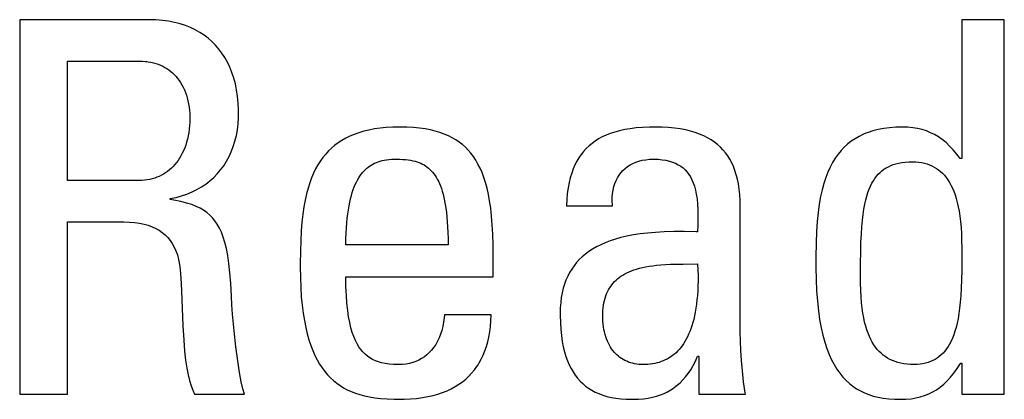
# Model space of a CAD drawing. Header units: millimetres. Extents: x -531 to 1423, y -716 to 1118.
# Tile 43 of 112: x 283.65 to 288, y 463.61 to 465.29. Entities that reach past the tile are written whole.
import ezdxf

# ---------------------------------------------------------------- set-up
doc = ezdxf.new("R2010")
doc.units = ezdxf.units.MM
doc.header["$LTSCALE"] = 23.1
doc.layers.get('0').update_dxf_attribs({"linetype": 'CONTINUOUS'})

msp = doc.modelspace()

# ---------------------------------------------------------------- linework, layer by layer
at = {"color": 7}
for p, q in [((283.6526, 465.2916), (283.6526, 463.636)), ((284.2236, 465.2916), (283.6526, 465.2916)), ((284.2542, 465.2908), (284.2236, 465.2916)), ((284.2832, 465.2885), (284.2542, 465.2908)), ((284.3107, 465.2848), (284.2832, 465.2885)), ((284.3369, 465.2798), (284.3107, 465.2848)), ((284.3495, 465.2767), (284.3369, 465.2798)), ((284.3618, 465.2734), (284.3495, 465.2767)), ((287.8158, 465.2916), (287.8158, 464.6771)), ((288.0038, 465.2916), (287.8158, 465.2916)), ((288.0038, 463.636), (288.0038, 465.2916)), ((284.3853, 465.2657), (284.3618, 465.2734)), ((284.4076, 465.2569), (284.3853, 465.2657)), ((284.4287, 465.2468), (284.4076, 465.2569)), ((284.4487, 465.2356), (284.4287, 465.2468)), ((284.4675, 465.2232), (284.4487, 465.2356)), ((284.4853, 465.2096), (284.4675, 465.2232)), ((284.5021, 465.1949), (284.4853, 465.2096)), ((284.5178, 465.179), (284.5021, 465.1949)), ((284.5325, 465.1619), (284.5178, 465.179)), ((284.5462, 465.1436), (284.5325, 465.1619)), ((284.5589, 465.1241), (284.5462, 465.1436)), ((283.8636, 464.5808), (283.8636, 465.1082)), ((283.8636, 465.1082), (284.1823, 465.1082)), ((284.1823, 465.1082), (284.1955, 465.1079)), ((284.1955, 465.1079), (284.2082, 465.107)), ((284.2082, 465.107), (284.2144, 465.1063)), ((284.2144, 465.1063), (284.2205, 465.1055)), ((284.2205, 465.1055), (284.2323, 465.1036)), ((284.2323, 465.1036), (284.2436, 465.101)), ((284.2436, 465.101), (284.2546, 465.098)), ((284.5705, 465.1034), (284.5589, 465.1241)), ((284.581, 465.0814), (284.5705, 465.1034)), ((284.2546, 465.098), (284.2651, 465.0944)), ((284.2651, 465.0944), (284.2753, 465.0904)), ((284.2753, 465.0904), (284.2851, 465.0859)), ((284.2851, 465.0859), (284.2945, 465.0808)), ((284.2945, 465.0808), (284.3035, 465.0753)), ((284.3035, 465.0753), (284.3122, 465.0693)), ((284.3122, 465.0693), (284.3206, 465.0628)), ((284.3206, 465.0628), (284.3286, 465.0559)), ((284.5904, 465.0581), (284.581, 465.0814)), ((284.5986, 465.0335), (284.5904, 465.0581)), ((284.3286, 465.0559), (284.3363, 465.0484)), ((284.3363, 465.0484), (284.3437, 465.0404)), ((284.3437, 465.0404), (284.3507, 465.0319)), ((284.3507, 465.0319), (284.3573, 465.0229)), ((284.3573, 465.0229), (284.3636, 465.0134)), ((284.3636, 465.0134), (284.3695, 465.0033)), ((284.6056, 465.0077), (284.5986, 465.0335)), ((284.3695, 465.0033), (284.375, 464.9928)), ((284.375, 464.9928), (284.3802, 464.9817)), ((284.3802, 464.9817), (284.3849, 464.9701)), ((284.3849, 464.9701), (284.3891, 464.958)), ((284.6114, 464.9807), (284.6056, 465.0077)), ((284.6157, 464.9526), (284.6114, 464.9807)), ((284.3891, 464.958), (284.3929, 464.9454)), ((284.3929, 464.9454), (284.3962, 464.9324)), ((284.3962, 464.9324), (284.399, 464.9189)), ((284.6187, 464.9234), (284.6157, 464.9526)), ((284.399, 464.9189), (284.4013, 464.9051)), ((284.4013, 464.9051), (284.403, 464.8909)), ((284.403, 464.8909), (284.4041, 464.8766)), ((284.6201, 464.8933), (284.6187, 464.9234)), ((284.6203, 464.8789), (284.6201, 464.8933)), ((284.4041, 464.8766), (284.4047, 464.862)), ((284.4047, 464.8545), (284.4044, 464.8386)), ((284.4047, 464.862), (284.4047, 464.8559)), ((284.4047, 464.8559), (284.4047, 464.8545)), ((284.6181, 464.8315), (284.6199, 464.8593)), ((284.6199, 464.8593), (284.6203, 464.8789)), ((284.4019, 464.8077), (284.3998, 464.7927)), ((284.4034, 464.823), (284.4019, 464.8077)), ((284.4044, 464.8386), (284.4034, 464.823)), ((284.6101, 464.779), (284.6148, 464.8048)), ((284.6148, 464.8048), (284.6181, 464.8315)), ((285.1729, 464.7982), (285.1514, 464.7918)), ((285.1957, 464.8037), (285.1729, 464.7982)), ((285.2199, 464.8083), (285.1957, 464.8037)), ((285.2455, 464.812), (285.2199, 464.8083)), ((285.2728, 464.8147), (285.2455, 464.812)), ((285.3017, 464.8164), (285.2728, 464.8147)), ((285.3325, 464.817), (285.3017, 464.8164)), ((285.3635, 464.8164), (285.3325, 464.817)), ((285.3924, 464.8148), (285.3635, 464.8164)), ((285.4192, 464.8121), (285.3924, 464.8148)), ((285.4443, 464.8086), (285.4192, 464.8121)), ((285.4676, 464.8041), (285.4443, 464.8086)), ((285.4894, 464.7988), (285.4676, 464.8041)), ((285.5099, 464.7926), (285.4894, 464.7988)), ((286.3037, 464.8006), (286.2825, 464.7948)), ((286.3264, 464.8056), (286.3037, 464.8006)), ((286.3509, 464.8097), (286.3264, 464.8056)), ((286.3772, 464.813), (286.3509, 464.8097)), ((286.4056, 464.8153), (286.3772, 464.813)), ((286.4362, 464.8167), (286.4056, 464.8153)), ((286.4606, 464.817), (286.4362, 464.8167)), ((286.4913, 464.8164), (286.4606, 464.817)), ((286.5201, 464.8147), (286.4913, 464.8164)), ((286.547, 464.8121), (286.5201, 464.8147)), ((286.5721, 464.8084), (286.547, 464.8121)), ((286.5957, 464.8039), (286.5721, 464.8084)), ((286.6177, 464.7985), (286.5957, 464.8039)), ((286.6383, 464.7923), (286.6177, 464.7985)), ((287.4234, 464.8001), (287.4017, 464.793)), ((287.4464, 464.806), (287.4234, 464.8001)), ((287.4709, 464.8107), (287.4464, 464.806)), ((287.497, 464.8141), (287.4709, 464.8107)), ((287.5248, 464.8162), (287.497, 464.8141)), ((287.5544, 464.817), (287.5248, 464.8162)), ((287.5774, 464.8162), (287.5544, 464.817)), ((287.5992, 464.8141), (287.5774, 464.8162)), ((287.6201, 464.8106), (287.5992, 464.8141)), ((287.6401, 464.8057), (287.6201, 464.8106)), ((287.6593, 464.7996), (287.6401, 464.8057)), ((287.6778, 464.792), (287.6593, 464.7996)), ((284.3941, 464.764), (284.3904, 464.7503)), ((284.3972, 464.7781), (284.3941, 464.764)), ((284.3998, 464.7927), (284.3972, 464.7781)), ((284.5965, 464.7304), (284.6039, 464.7542)), ((284.6039, 464.7542), (284.6101, 464.779)), ((285.0768, 464.758), (285.0607, 464.7475)), ((285.0939, 464.7677), (285.0768, 464.758)), ((285.112, 464.7765), (285.0939, 464.7677)), ((285.1311, 464.7846), (285.112, 464.7765)), ((285.1514, 464.7918), (285.1311, 464.7846)), ((285.529, 464.7857), (285.5099, 464.7926)), ((285.5469, 464.7779), (285.529, 464.7857)), ((285.5638, 464.7694), (285.5469, 464.7779)), ((285.5797, 464.7601), (285.5638, 464.7694)), ((285.5947, 464.75), (285.5797, 464.7601)), ((286.1959, 464.7547), (286.1818, 464.7445)), ((286.211, 464.7642), (286.1959, 464.7547)), ((286.2271, 464.773), (286.211, 464.7642)), ((286.2443, 464.781), (286.2271, 464.773)), ((286.2627, 464.7883), (286.2443, 464.781)), ((286.2825, 464.7948), (286.2627, 464.7883)), ((286.6575, 464.7853), (286.6383, 464.7923)), ((286.6755, 464.7775), (286.6575, 464.7853)), ((286.6923, 464.769), (286.6755, 464.7775)), ((286.708, 464.7597), (286.6923, 464.769)), ((286.7226, 464.7498), (286.708, 464.7597)), ((287.3272, 464.7538), (287.3113, 464.7412)), ((287.3442, 464.7652), (287.3272, 464.7538)), ((287.3622, 464.7756), (287.3442, 464.7652)), ((287.3813, 464.7849), (287.3622, 464.7756)), ((287.3914, 464.7891), (287.3813, 464.7849)), ((287.4017, 464.793), (287.3914, 464.7891)), ((287.6957, 464.7832), (287.6778, 464.792)), ((287.713, 464.7729), (287.6957, 464.7832)), ((287.7298, 464.7612), (287.713, 464.7729)), ((287.7462, 464.7479), (287.7298, 464.7612)), ((284.3767, 464.7123), (284.3713, 464.7007)), ((284.3817, 464.7245), (284.3767, 464.7123)), ((284.3863, 464.7371), (284.3817, 464.7245)), ((284.3904, 464.7503), (284.3863, 464.7371)), ((284.5877, 464.7077), (284.5965, 464.7304)), ((285.0176, 464.7112), (285.0048, 464.6974)), ((285.0311, 464.7242), (285.0176, 464.7112)), ((285.0455, 464.7363), (285.0311, 464.7242)), ((285.0607, 464.7475), (285.0455, 464.7363)), ((285.6018, 464.7446), (285.5947, 464.75)), ((285.6088, 464.739), (285.6018, 464.7446)), ((285.6221, 464.7272), (285.6088, 464.739)), ((285.6346, 464.7145), (285.6221, 464.7272)), ((285.6464, 464.7008), (285.6346, 464.7145)), ((286.1448, 464.709), (286.1393, 464.7024)), ((286.1563, 464.7217), (286.1448, 464.709)), ((286.1686, 464.7335), (286.1563, 464.7217)), ((286.1818, 464.7445), (286.1686, 464.7335)), ((286.7362, 464.7391), (286.7226, 464.7498)), ((286.7489, 464.7277), (286.7362, 464.7391)), ((286.7606, 464.7156), (286.7489, 464.7277)), ((286.7715, 464.7027), (286.7606, 464.7156)), ((287.2822, 464.7126), (287.2689, 464.6965)), ((287.2963, 464.7275), (287.2822, 464.7126)), ((287.3113, 464.7412), (287.2963, 464.7275)), ((287.7623, 464.733), (287.7462, 464.7479)), ((287.7781, 464.7163), (287.7623, 464.733)), ((287.7937, 464.6976), (287.7781, 464.7163)), ((284.3526, 464.6691), (284.3457, 464.6597)), ((284.3592, 464.6791), (284.3526, 464.6691)), ((284.3654, 464.6896), (284.3592, 464.6791)), ((284.3713, 464.7007), (284.3654, 464.6896)), ((284.5541, 464.6459), (284.5665, 464.6655)), ((284.5665, 464.6655), (284.5777, 464.6861)), ((284.5777, 464.6861), (284.5877, 464.7077)), ((284.9813, 464.6668), (284.9706, 464.65)), ((284.9927, 464.6826), (284.9813, 464.6668)), ((285.0048, 464.6974), (284.9927, 464.6826)), ((285.237, 464.6635), (285.2456, 464.6662)), ((285.2456, 464.6662), (285.2545, 464.6685)), ((285.2545, 464.6685), (285.2639, 464.6705)), ((285.2639, 464.6705), (285.2738, 464.6722)), ((285.2738, 464.6722), (285.2843, 464.6734)), ((285.2843, 464.6734), (285.2954, 464.6743)), ((285.2954, 464.6743), (285.3073, 464.6747)), ((285.3073, 464.6747), (285.3142, 464.6748)), ((285.3142, 464.6748), (285.3158, 464.6748)), ((285.3158, 464.6748), (285.3314, 464.6745)), ((285.3314, 464.6745), (285.3453, 464.6739)), ((285.3453, 464.6739), (285.358, 464.6729)), ((285.358, 464.6729), (285.3696, 464.6716)), ((285.3696, 464.6716), (285.3803, 464.6699)), ((285.3803, 464.6699), (285.3904, 464.6679)), ((285.3904, 464.6679), (285.3998, 464.6656)), ((285.3998, 464.6656), (285.4086, 464.663)), ((285.6575, 464.6861), (285.6464, 464.7008)), ((285.668, 464.6703), (285.6575, 464.6861)), ((285.6778, 464.6533), (285.668, 464.6703)), ((286.115, 464.6656), (286.1066, 464.6491)), ((286.1241, 464.681), (286.115, 464.6656)), ((286.1341, 464.6955), (286.1241, 464.681)), ((286.1393, 464.7024), (286.1341, 464.6955)), ((286.3751, 464.6614), (286.389, 464.6661)), ((286.389, 464.6661), (286.4038, 464.6698)), ((286.4038, 464.6698), (286.4195, 464.6725)), ((286.4195, 464.6725), (286.4362, 464.6742)), ((286.4362, 464.6742), (286.4538, 464.6748)), ((286.4538, 464.6748), (286.4735, 464.6742)), ((286.4735, 464.6742), (286.4916, 464.6726)), ((286.4916, 464.6726), (286.5083, 464.6699)), ((286.5083, 464.6699), (286.5236, 464.6664)), ((286.5236, 464.6664), (286.5378, 464.662)), ((286.7815, 464.689), (286.7715, 464.7027)), ((286.7907, 464.6744), (286.7815, 464.689)), ((286.7991, 464.6589), (286.7907, 464.6744)), ((287.2565, 464.679), (287.2448, 464.6601)), ((287.2689, 464.6965), (287.2565, 464.679)), ((287.8089, 464.6771), (287.7937, 464.6976)), ((287.8158, 464.6771), (287.8089, 464.6771)), ((284.3149, 464.6274), (284.3064, 464.6206)), ((284.323, 464.6347), (284.3149, 464.6274)), ((284.3309, 464.6425), (284.323, 464.6347)), ((284.3385, 464.6508), (284.3309, 464.6425)), ((284.3457, 464.6597), (284.3385, 464.6508)), ((284.5258, 464.6102), (284.5405, 464.6275)), ((284.5405, 464.6275), (284.5541, 464.6459)), ((284.9605, 464.632), (284.9511, 464.6128)), ((284.9706, 464.65), (284.9605, 464.632)), ((285.1674, 464.6152), (285.1734, 464.6219)), ((285.1734, 464.6219), (285.1795, 464.6282)), ((285.1795, 464.6282), (285.1858, 464.6341)), ((285.1858, 464.6341), (285.1924, 464.6395)), ((285.1924, 464.6395), (285.1992, 464.6444)), ((285.1992, 464.6444), (285.2062, 464.649)), ((285.2062, 464.649), (285.2135, 464.6532)), ((285.2135, 464.6532), (285.221, 464.657)), ((285.221, 464.657), (285.2289, 464.6604)), ((285.2289, 464.6604), (285.237, 464.6635)), ((285.4086, 464.663), (285.417, 464.66)), ((285.417, 464.66), (285.4249, 464.6567)), ((285.4249, 464.6567), (285.4325, 464.6531)), ((285.4325, 464.6531), (285.4397, 464.6491)), ((285.4397, 464.6491), (285.4466, 464.6448)), ((285.4466, 464.6448), (285.4533, 464.6401)), ((285.4533, 464.6401), (285.4596, 464.635)), ((285.4596, 464.635), (285.4658, 464.6295)), ((285.4658, 464.6295), (285.4717, 464.6236)), ((285.4717, 464.6236), (285.4774, 464.6172)), ((285.6871, 464.6351), (285.6778, 464.6533)), ((285.6957, 464.6154), (285.6871, 464.6351)), ((286.0989, 464.6315), (286.092, 464.6127)), ((286.1066, 464.6491), (286.0989, 464.6315)), ((286.3097, 464.6149), (286.3185, 464.6247)), ((286.3185, 464.6247), (286.3281, 464.6337)), ((286.3281, 464.6337), (286.3386, 464.6419)), ((286.3386, 464.6419), (286.3499, 464.6493)), ((286.3499, 464.6493), (286.3621, 464.6558)), ((286.3621, 464.6558), (286.3751, 464.6614)), ((286.5378, 464.662), (286.5508, 464.6567)), ((286.5508, 464.6567), (286.5628, 464.6505)), ((286.5628, 464.6505), (286.5739, 464.6436)), ((286.5739, 464.6436), (286.584, 464.6359)), ((286.584, 464.6359), (286.5934, 464.6273)), ((286.5934, 464.6273), (286.602, 464.6179)), ((286.8067, 464.6425), (286.7991, 464.6589)), ((286.8135, 464.625), (286.8067, 464.6425)), ((286.8195, 464.6063), (286.8135, 464.625)), ((287.234, 464.6396), (287.2239, 464.6175)), ((287.2448, 464.6601), (287.234, 464.6396)), ((287.4547, 464.616), (287.4631, 464.6233)), ((287.4631, 464.6233), (287.472, 464.63)), ((287.472, 464.63), (287.4766, 464.6331)), ((287.4766, 464.6331), (287.4814, 464.6361)), ((287.4814, 464.6361), (287.4914, 464.6416)), ((287.4914, 464.6416), (287.5019, 464.6465)), ((287.5019, 464.6465), (287.5131, 464.6507)), ((287.5131, 464.6507), (287.525, 464.6544)), ((287.525, 464.6544), (287.5377, 464.6575)), ((287.5377, 464.6575), (287.5513, 464.66)), ((287.5513, 464.66), (287.5657, 464.6618)), ((287.5657, 464.6618), (287.5813, 464.6629)), ((287.5813, 464.6629), (287.5979, 464.6633)), ((287.5979, 464.6633), (287.6121, 464.6629)), ((287.6121, 464.6629), (287.6255, 464.6617)), ((287.6255, 464.6617), (287.6384, 464.6598)), ((287.6384, 464.6598), (287.6446, 464.6586)), ((287.6446, 464.6586), (287.6506, 464.6572)), ((287.6506, 464.6572), (287.6623, 464.654)), ((287.6623, 464.654), (287.6734, 464.65)), ((287.6734, 464.65), (287.6841, 464.6454)), ((287.6841, 464.6454), (287.6942, 464.6401)), ((287.6942, 464.6401), (287.7039, 464.6342)), ((287.7039, 464.6342), (287.7132, 464.6276)), ((287.7132, 464.6276), (287.7222, 464.6203)), ((284.18, 464.5808), (283.8636, 464.5808)), ((284.1924, 464.5811), (284.18, 464.5808)), ((284.2045, 464.582), (284.1924, 464.5811)), ((284.2161, 464.5834), (284.2045, 464.582)), ((284.2275, 464.5854), (284.2161, 464.5834)), ((284.2384, 464.588), (284.2275, 464.5854)), ((284.2491, 464.5911), (284.2384, 464.588)), ((284.2594, 464.5947), (284.2491, 464.5911)), ((284.2694, 464.5989), (284.2594, 464.5947)), ((284.2791, 464.6035), (284.2694, 464.5989)), ((284.2885, 464.6087), (284.2791, 464.6035)), ((284.2976, 464.6144), (284.2885, 464.6087)), ((284.3064, 464.6206), (284.2976, 464.6144)), ((284.475, 464.5648), (284.493, 464.5788)), ((284.493, 464.5788), (284.51, 464.5939)), ((284.51, 464.5939), (284.5258, 464.6102)), ((284.9424, 464.5922), (284.9343, 464.5702)), ((284.9511, 464.6128), (284.9424, 464.5922)), ((285.1405, 464.5731), (285.1455, 464.5827)), ((285.1455, 464.5827), (285.1507, 464.5917)), ((285.1507, 464.5917), (285.1561, 464.6001)), ((285.1561, 464.6001), (285.1616, 464.6079)), ((285.1616, 464.6079), (285.1645, 464.6116)), ((285.1645, 464.6116), (285.1674, 464.6152)), ((285.4774, 464.6172), (285.4829, 464.6103)), ((285.4829, 464.6103), (285.4882, 464.6029)), ((285.4882, 464.6029), (285.4933, 464.5949)), ((285.4933, 464.5949), (285.4982, 464.5864)), ((285.4982, 464.5864), (285.5029, 464.5772)), ((285.7037, 464.5941), (285.6957, 464.6154)), ((285.7111, 464.5712), (285.7037, 464.5941)), ((286.0859, 464.5926), (286.0806, 464.571)), ((286.092, 464.6127), (286.0859, 464.5926)), ((286.2831, 464.5673), (286.2884, 464.5804)), ((286.2884, 464.5804), (286.2946, 464.5927)), ((286.2946, 464.5927), (286.3017, 464.6042)), ((286.3017, 464.6042), (286.3097, 464.6149)), ((286.602, 464.6179), (286.6098, 464.6075)), ((286.6098, 464.6075), (286.617, 464.5962)), ((286.617, 464.5962), (286.6235, 464.5837)), ((286.6235, 464.5837), (286.6294, 464.5699)), ((286.8247, 464.5865), (286.8195, 464.6063)), ((286.829, 464.5653), (286.8247, 464.5865)), ((287.2147, 464.5936), (287.2063, 464.5677)), ((287.2239, 464.6175), (287.2147, 464.5936)), ((287.4187, 464.5681), (287.4251, 464.5794)), ((287.4251, 464.5794), (287.4319, 464.5897)), ((287.4319, 464.5897), (287.4391, 464.5992)), ((287.4391, 464.5992), (287.4467, 464.608)), ((287.4467, 464.608), (287.4547, 464.616)), ((287.7222, 464.6203), (287.7307, 464.6123)), ((287.7307, 464.6123), (287.7389, 464.6036)), ((287.7389, 464.6036), (287.7467, 464.594)), ((287.7467, 464.594), (287.7541, 464.5837)), ((287.7541, 464.5837), (287.7612, 464.5724)), ((284.4142, 464.5298), (284.4356, 464.5403)), ((284.4356, 464.5403), (284.4559, 464.552)), ((284.4559, 464.552), (284.475, 464.5648)), ((284.9268, 464.5465), (284.9201, 464.5211)), ((284.9343, 464.5702), (284.9268, 464.5465)), ((285.1225, 464.5276), (285.1266, 464.5401)), ((285.1266, 464.5401), (285.1311, 464.5519)), ((285.1311, 464.5519), (285.1357, 464.5628)), ((285.1357, 464.5628), (285.1405, 464.5731)), ((285.5029, 464.5772), (285.5075, 464.5673)), ((285.5075, 464.5673), (285.5118, 464.5568)), ((285.5118, 464.5568), (285.516, 464.5454)), ((285.516, 464.5454), (285.5199, 464.5332)), ((285.7179, 464.5463), (285.7111, 464.5712)), ((285.724, 464.5193), (285.7179, 464.5463)), ((286.0762, 464.548), (286.0727, 464.5233)), ((286.0806, 464.571), (286.0762, 464.548)), ((286.2729, 464.5228), (286.2753, 464.5385)), ((286.2753, 464.5385), (286.2787, 464.5533)), ((286.2787, 464.5533), (286.2831, 464.5673)), ((286.6294, 464.5699), (286.6346, 464.5548)), ((286.6346, 464.5548), (286.639, 464.5382)), ((286.639, 464.5382), (286.6428, 464.5197)), ((286.8324, 464.5427), (286.829, 464.5653)), ((286.8348, 464.5186), (286.8324, 464.5427)), ((287.1987, 464.5396), (287.192, 464.5091)), ((287.2063, 464.5677), (287.1987, 464.5396)), ((287.4014, 464.5278), (287.4068, 464.5425)), ((287.4068, 464.5425), (287.4126, 464.5558)), ((287.4126, 464.5558), (287.4187, 464.5681)), ((287.7612, 464.5724), (287.768, 464.5603)), ((287.768, 464.5603), (287.7744, 464.5472)), ((287.7744, 464.5472), (287.7804, 464.5331)), ((284.3176, 464.5005), (284.3435, 464.5058)), ((284.3176, 464.4959), (284.3176, 464.5005)), ((284.3338, 464.4932), (284.3176, 464.4959)), ((284.3645, 464.4872), (284.3338, 464.4932)), ((284.3435, 464.5058), (284.3682, 464.5125)), ((284.3682, 464.5125), (284.3918, 464.5205)), ((284.3918, 464.5205), (284.4142, 464.5298)), ((284.914, 464.4937), (284.9086, 464.4641)), ((284.9201, 464.5211), (284.914, 464.4937)), ((285.1113, 464.4848), (285.1147, 464.5)), ((285.1147, 464.5), (285.1185, 464.5143)), ((285.1185, 464.5143), (285.1225, 464.5276)), ((285.5199, 464.5332), (285.5236, 464.5202)), ((285.5236, 464.5202), (285.5271, 464.5061)), ((285.5271, 464.5061), (285.5303, 464.4911)), ((285.5303, 464.4911), (285.5333, 464.4749)), ((285.7294, 464.49), (285.724, 464.5193)), ((286.0701, 464.4968), (286.0685, 464.4685)), ((286.0727, 464.5233), (286.0701, 464.4968)), ((286.2714, 464.489), (286.2716, 464.5063)), ((286.2716, 464.5063), (286.2729, 464.5228)), ((286.6428, 464.5197), (286.6458, 464.4993)), ((286.6458, 464.4993), (286.648, 464.4763)), ((286.8363, 464.4927), (286.8348, 464.5186)), ((286.8367, 464.4685), (286.8363, 464.4927)), ((287.192, 464.5091), (287.1862, 464.4759)), ((287.3874, 464.4752), (287.3917, 464.4944)), ((287.3917, 464.4944), (287.3964, 464.5119)), ((287.3964, 464.5119), (287.4014, 464.5278)), ((287.7804, 464.5331), (287.786, 464.5178)), ((287.786, 464.5178), (287.7912, 464.5014)), ((287.7912, 464.5014), (287.7959, 464.4838)), ((284.3903, 464.4808), (284.3645, 464.4872)), ((284.4126, 464.4738), (284.3903, 464.4808)), ((284.4322, 464.4662), (284.4126, 464.4738)), ((284.4496, 464.458), (284.4322, 464.4662)), ((284.4653, 464.4489), (284.4496, 464.458)), ((284.4795, 464.4389), (284.4653, 464.4489)), ((284.9086, 464.4641), (284.9039, 464.432)), ((285.1025, 464.4331), (285.1051, 464.4514)), ((285.1051, 464.4514), (285.108, 464.4687)), ((285.108, 464.4687), (285.1113, 464.4848)), ((285.5333, 464.4749), (285.5361, 464.4576)), ((285.5361, 464.4576), (285.5385, 464.439)), ((285.7341, 464.458), (285.7294, 464.49)), ((285.7381, 464.4231), (285.7341, 464.458)), ((286.0685, 464.4685), (286.2726, 464.4685)), ((286.2724, 464.4709), (286.2714, 464.489)), ((286.2726, 464.4685), (286.2724, 464.4709)), ((286.648, 464.4763), (286.6494, 464.4503)), ((286.6494, 464.4503), (286.6499, 464.4202)), ((286.8367, 463.9112), (286.8367, 464.4685)), ((287.1862, 464.4759), (287.1813, 464.4395)), ((287.3799, 464.4307), (287.3834, 464.4541)), ((287.3834, 464.4541), (287.3874, 464.4752)), ((287.7959, 464.4838), (287.8002, 464.4648)), ((287.8002, 464.4648), (287.8041, 464.4444)), ((284.4925, 464.4279), (284.4795, 464.4389)), ((284.5045, 464.4157), (284.4925, 464.4279)), ((284.5156, 464.4022), (284.5045, 464.4157)), ((284.9039, 464.432), (284.9, 464.397)), ((285.0982, 464.3929), (285.1001, 464.4136)), ((285.1001, 464.4136), (285.1025, 464.4331)), ((285.5385, 464.439), (285.5406, 464.4192)), ((285.5406, 464.4192), (285.5424, 464.3978)), ((285.7413, 464.3848), (285.7381, 464.4231)), ((286.6499, 464.4202), (286.6495, 464.3836)), ((287.1813, 464.4395), (287.1774, 464.3994)), ((287.3742, 464.3761), (287.3768, 464.4049)), ((287.3768, 464.4049), (287.3799, 464.4307)), ((287.8041, 464.4444), (287.8074, 464.4225)), ((287.8074, 464.4225), (287.8102, 464.3989)), ((283.8636, 463.636), (283.8636, 464.3973)), ((283.8636, 464.3973), (284.1132, 464.3973)), ((284.1132, 464.3973), (284.1375, 464.3967)), ((284.1375, 464.3967), (284.1604, 464.395)), ((284.1604, 464.395), (284.1819, 464.3921)), ((284.1819, 464.3921), (284.202, 464.3879)), ((284.202, 464.3879), (284.2207, 464.3827)), ((284.2207, 464.3827), (284.2381, 464.3763)), ((284.2381, 464.3763), (284.2542, 464.3689)), ((284.2542, 464.3689), (284.2691, 464.3604)), ((284.2691, 464.3604), (284.2828, 464.3508)), ((284.5258, 464.3872), (284.5156, 464.4022)), ((284.5353, 464.3704), (284.5258, 464.3872)), ((284.544, 464.3517), (284.5353, 464.3704)), ((284.9, 464.397), (284.8968, 464.3585)), ((285.0953, 464.3475), (285.0965, 464.3709)), ((285.0965, 464.3709), (285.0982, 464.3929)), ((285.5424, 464.3978), (285.5439, 464.375)), ((285.5439, 464.375), (285.5449, 464.3506)), ((285.7436, 464.3426), (285.7413, 464.3848)), ((286.6495, 464.3836), (286.6487, 464.3538)), ((287.1774, 464.3994), (287.1744, 464.3546)), ((287.372, 464.3437), (287.3742, 464.3761)), ((287.8102, 464.3989), (287.8125, 464.3734)), ((287.8125, 464.3734), (287.8141, 464.3458)), ((284.2828, 464.3508), (284.2955, 464.3402)), ((284.2955, 464.3402), (284.3071, 464.3285)), ((284.3071, 464.3285), (284.3176, 464.3157)), ((284.5521, 464.3306), (284.544, 464.3517)), ((284.5595, 464.3067), (284.5521, 464.3306)), ((284.8968, 464.3585), (284.8945, 464.3157)), ((285.094, 464.2964), (285.0944, 464.3227)), ((285.0944, 464.3227), (285.0953, 464.3475)), ((285.5449, 464.3506), (285.5456, 464.3244)), ((285.5456, 464.3244), (285.5458, 464.2964)), ((285.7449, 464.2958), (285.7436, 464.3426)), ((286.285, 464.3214), (286.2619, 464.3138)), ((286.3096, 464.3283), (286.285, 464.3214)), ((286.3361, 464.3344), (286.3096, 464.3283)), ((286.3645, 464.3398), (286.3361, 464.3344)), ((286.3949, 464.3445), (286.3645, 464.3398)), ((286.4276, 464.3483), (286.3949, 464.3445)), ((286.4629, 464.3513), (286.4276, 464.3483)), ((286.501, 464.3534), (286.4629, 464.3513)), ((286.5427, 464.3546), (286.501, 464.3534)), ((286.5888, 464.3548), (286.5427, 464.3546)), ((286.6415, 464.3539), (286.5888, 464.3548)), ((286.6487, 464.3538), (286.6415, 464.3539)), ((287.1744, 464.3546), (287.1725, 464.3038)), ((287.3703, 464.307), (287.372, 464.3437)), ((287.8141, 464.3458), (287.8152, 464.3155)), ((284.3176, 464.3157), (284.3271, 464.3016)), ((284.3271, 464.3016), (284.3356, 464.2863)), ((284.3356, 464.2863), (284.3431, 464.2695)), ((284.5662, 464.2797), (284.5595, 464.3067)), ((284.5722, 464.2487), (284.5662, 464.2797)), ((284.8945, 464.3157), (284.893, 464.2675)), ((285.5458, 464.2964), (285.094, 464.2964)), ((285.7453, 464.2529), (285.7449, 464.2958)), ((286.1841, 464.2772), (286.1678, 464.2665)), ((286.2016, 464.2873), (286.1841, 464.2772)), ((286.2203, 464.2968), (286.2016, 464.2873)), ((286.2404, 464.3056), (286.2203, 464.2968)), ((286.2619, 464.3138), (286.2404, 464.3056)), ((287.1725, 464.3038), (287.1716, 464.2434)), ((287.3692, 464.2647), (287.3703, 464.307)), ((287.8152, 464.3155), (287.8158, 464.2815)), ((287.8158, 464.2815), (287.8158, 464.262)), ((284.3431, 464.2695), (284.3494, 464.2512)), ((284.3494, 464.2512), (284.3546, 464.2314)), ((284.3546, 464.2314), (284.3586, 464.2098)), ((284.5775, 464.2133), (284.5722, 464.2487)), ((284.893, 464.2675), (284.8923, 464.2114)), ((285.7453, 464.1543), (285.7453, 464.2529)), ((286.1255, 464.2307), (286.1134, 464.2175)), ((286.1386, 464.2433), (286.1255, 464.2307)), ((286.1527, 464.2552), (286.1386, 464.2433)), ((286.1678, 464.2665), (286.1527, 464.2552)), ((287.1716, 464.2434), (287.1714, 464.1955)), ((287.3687, 464.215), (287.3692, 464.2647)), ((287.8158, 464.2378), (287.8155, 464.1841)), ((287.8158, 464.262), (287.8158, 464.2378)), ((284.3586, 464.2098), (284.3612, 464.1864)), ((284.3612, 464.1864), (284.3655, 464.1263)), ((284.582, 464.1723), (284.5775, 464.2133)), ((284.8923, 464.2114), (284.8923, 464.1978)), ((284.8923, 464.1978), (284.8929, 464.1511)), ((286.0921, 464.189), (286.0828, 464.1737)), ((286.1023, 464.2036), (286.0921, 464.189)), ((286.1134, 464.2175), (286.1023, 464.2036)), ((286.3673, 464.1854), (286.379, 464.1892)), ((286.379, 464.1892), (286.3915, 464.1927)), ((286.3915, 464.1927), (286.4047, 464.1959)), ((286.4047, 464.1959), (286.4188, 464.1988)), ((286.4188, 464.1988), (286.4338, 464.2014)), ((286.4338, 464.2014), (286.4499, 464.2038)), ((286.4499, 464.2038), (286.4672, 464.2058)), ((286.4672, 464.2058), (286.486, 464.2075)), ((286.486, 464.2075), (286.5064, 464.2088)), ((286.5064, 464.2088), (286.5289, 464.2099)), ((286.5289, 464.2099), (286.5545, 464.2106)), ((286.5545, 464.2106), (286.5851, 464.2111)), ((286.5851, 464.2111), (286.6487, 464.2116)), ((286.6487, 464.2116), (286.6497, 464.1856)), ((287.1714, 464.1955), (287.1721, 464.1422)), ((287.3686, 464.1933), (287.3687, 464.215)), ((287.3686, 464.1659), (287.3686, 464.1933)), ((284.5856, 464.1249), (284.582, 464.1723)), ((284.8929, 464.1511), (284.8945, 464.1075)), ((285.0946, 464.1112), (285.094, 464.1543)), ((285.094, 464.1543), (285.7453, 464.1543)), ((286.0743, 464.1575), (286.0668, 464.1405)), ((286.0828, 464.1737), (286.0743, 464.1575)), ((286.2879, 464.1397), (286.2948, 464.1459)), ((286.2948, 464.1459), (286.3021, 464.1517)), ((286.3021, 464.1517), (286.3099, 464.1573)), ((286.3099, 464.1573), (286.3181, 464.1627)), ((286.3181, 464.1627), (286.3268, 464.1677)), ((286.3268, 464.1677), (286.3361, 464.1725)), ((286.3361, 464.1725), (286.3459, 464.1771)), ((286.3459, 464.1771), (286.3563, 464.1814)), ((286.3563, 464.1814), (286.3673, 464.1854)), ((286.6497, 464.1856), (286.6502, 464.1608)), ((286.6502, 464.1608), (286.6503, 464.137)), ((287.369, 464.1274), (287.3686, 464.1659)), ((287.8155, 464.1841), (287.8148, 464.1413)), ((284.3655, 464.1263), (284.3692, 464.0546)), ((284.5882, 464.0694), (284.5856, 464.1249)), ((284.8945, 464.1075), (284.8972, 464.0669)), ((285.0961, 464.0725), (285.0946, 464.1112)), ((286.0545, 464.1038), (286.0498, 464.084)), ((286.0572, 464.1134), (286.0545, 464.1038)), ((286.0602, 464.1227), (286.0572, 464.1134)), ((286.0668, 464.1405), (286.0602, 464.1227)), ((286.2547, 464.0966), (286.2593, 464.1046)), ((286.2593, 464.1046), (286.2643, 464.1123)), ((286.2643, 464.1123), (286.2696, 464.1196)), ((286.2696, 464.1196), (286.2753, 464.1266)), ((286.2753, 464.1266), (286.2814, 464.1333)), ((286.2814, 464.1333), (286.2879, 464.1397)), ((286.6498, 464.1143), (286.6489, 464.0927)), ((286.6503, 464.137), (286.6498, 464.1143)), ((287.1721, 464.1422), (287.1742, 464.0928)), ((287.3699, 464.0949), (287.369, 464.1274)), ((287.8135, 464.1047), (287.8117, 464.0722)), ((287.8148, 464.1413), (287.8135, 464.1047)), ((284.5902, 464.0313), (284.5882, 464.0694)), ((284.8972, 464.0669), (284.9008, 464.029)), ((285.0987, 464.0376), (285.0961, 464.0725)), ((286.046, 464.0632), (286.0433, 464.0413)), ((286.0498, 464.084), (286.046, 464.0632)), ((286.2371, 464.0507), (286.2399, 464.0608)), ((286.2399, 464.0608), (286.243, 464.0703)), ((286.243, 464.0703), (286.2447, 464.075)), ((286.2447, 464.075), (286.2465, 464.0795)), ((286.2465, 464.0795), (286.2504, 464.0882)), ((286.2504, 464.0882), (286.2547, 464.0966)), ((286.6475, 464.072), (286.6457, 464.0522)), ((286.6489, 464.0927), (286.6475, 464.072)), ((287.1742, 464.0928), (287.1776, 464.0471)), ((287.3714, 464.0661), (287.3699, 464.0949)), ((287.3734, 464.0399), (287.3714, 464.0661)), ((287.8117, 464.0722), (287.8093, 464.043)), ((284.3692, 464.0546), (284.3742, 463.9379)), ((284.5934, 463.9889), (284.5902, 464.0313)), ((284.9008, 464.029), (284.9053, 463.9938)), ((285.102, 464.0061), (285.0987, 464.0376)), ((286.0416, 464.0181), (286.041, 463.9938)), ((286.0433, 464.0413), (286.0416, 464.0181)), ((286.23, 464.0058), (286.2311, 464.0178)), ((286.2311, 464.0178), (286.2327, 464.0293)), ((286.2327, 464.0293), (286.2347, 464.0403)), ((286.2347, 464.0403), (286.2371, 464.0507)), ((286.641, 464.0155), (286.6381, 463.9984)), ((286.6435, 464.0334), (286.641, 464.0155)), ((286.6457, 464.0522), (286.6435, 464.0334)), ((287.1776, 464.0471), (287.1821, 464.0048)), ((287.376, 464.016), (287.3734, 464.0399)), ((287.379, 463.9939), (287.376, 464.016)), ((287.8065, 464.0165), (287.8032, 463.9923)), ((287.8093, 464.043), (287.8065, 464.0165)), ((284.6001, 463.9161), (284.5934, 463.9889)), ((284.9053, 463.9938), (284.9106, 463.961)), ((285.1061, 463.9779), (285.102, 464.0061)), ((285.1109, 463.9524), (285.1061, 463.9779)), ((285.5287, 463.9736), (285.5262, 463.9543)), ((285.5297, 463.9869), (285.5287, 463.9736)), ((285.7361, 463.9869), (285.5297, 463.9869)), ((285.7353, 463.9604), (285.7361, 463.9869)), ((286.041, 463.9938), (286.0411, 463.9842)), ((286.0411, 463.9842), (286.0419, 463.9521)), ((286.229, 463.98), (286.2293, 463.9932)), ((286.2291, 463.9709), (286.229, 463.98)), ((286.2297, 463.9583), (286.2291, 463.9709)), ((286.2293, 463.9932), (286.23, 464.0058)), ((286.6348, 463.9822), (286.6312, 463.9667)), ((286.6381, 463.9984), (286.6348, 463.9822)), ((287.1821, 464.0048), (287.1878, 463.9657)), ((287.3826, 463.9734), (287.379, 463.9939)), ((287.3867, 463.9545), (287.3826, 463.9734)), ((287.7994, 463.9702), (287.7953, 463.9498)), ((287.8032, 463.9923), (287.7994, 463.9702)), ((284.3742, 463.9379), (284.3776, 463.8751)), ((284.9106, 463.961), (284.9167, 463.9305)), ((284.9167, 463.9305), (284.9235, 463.9021)), ((285.1164, 463.9296), (285.1109, 463.9524)), ((285.1224, 463.909), (285.1164, 463.9296)), ((285.5227, 463.9357), (285.5181, 463.9179)), ((285.5262, 463.9543), (285.5227, 463.9357)), ((285.7304, 463.9113), (285.7334, 463.9352)), ((285.7334, 463.9352), (285.7353, 463.9604)), ((286.0419, 463.9521), (286.0438, 463.9223)), ((286.2308, 463.946), (286.2297, 463.9583)), ((286.2322, 463.934), (286.2308, 463.946)), ((286.2342, 463.9224), (286.2322, 463.934)), ((286.6231, 463.9381), (286.6186, 463.9249)), ((286.6273, 463.952), (286.6231, 463.9381)), ((286.6312, 463.9667), (286.6273, 463.952)), ((287.1878, 463.9657), (287.1944, 463.9296)), ((287.1944, 463.9296), (287.202, 463.8964)), ((287.3912, 463.9368), (287.3867, 463.9545)), ((287.3962, 463.9204), (287.3912, 463.9368)), ((287.7906, 463.9311), (287.7857, 463.9139)), ((287.7953, 463.9498), (287.7906, 463.9311)), ((284.6079, 463.8457), (284.6001, 463.9161)), ((284.9235, 463.9021), (284.931, 463.8757)), ((285.129, 463.8905), (285.1224, 463.909)), ((285.1361, 463.8738), (285.129, 463.8905)), ((285.5062, 463.885), (285.499, 463.87)), ((285.5126, 463.901), (285.5062, 463.885)), ((285.5181, 463.9179), (285.5126, 463.901)), ((285.7215, 463.8669), (285.7264, 463.8885)), ((285.7264, 463.8885), (285.7304, 463.9113)), ((286.0438, 463.9223), (286.0466, 463.8947)), ((286.0466, 463.8947), (286.0503, 463.8692)), ((286.2365, 463.9112), (286.2342, 463.9224)), ((286.2393, 463.9003), (286.2365, 463.9112)), ((286.2424, 463.8899), (286.2393, 463.9003)), ((286.2459, 463.8799), (286.2424, 463.8899)), ((286.6036, 463.8892), (286.598, 463.8785)), ((286.6088, 463.9004), (286.6036, 463.8892)), ((286.6139, 463.9123), (286.6088, 463.9004)), ((286.6186, 463.9249), (286.6139, 463.9123)), ((286.8373, 463.8709), (286.8367, 463.9112)), ((287.202, 463.8964), (287.2104, 463.8658)), ((287.4016, 463.9052), (287.3962, 463.9204)), ((287.4074, 463.891), (287.4016, 463.9052)), ((287.4136, 463.8778), (287.4074, 463.891)), ((287.7745, 463.8834), (287.7684, 463.87)), ((287.7803, 463.898), (287.7745, 463.8834)), ((287.7857, 463.9139), (287.7803, 463.898)), ((284.3776, 463.8751), (284.3813, 463.8261)), ((284.6161, 463.7837), (284.6079, 463.8457)), ((284.931, 463.8757), (284.9392, 463.8511)), ((284.9392, 463.8511), (284.9479, 463.8283)), ((285.1437, 463.8589), (285.1361, 463.8738)), ((285.1518, 463.8454), (285.1437, 463.8589)), ((285.1604, 463.8333), (285.1518, 463.8454)), ((285.4823, 463.843), (285.4729, 463.8311)), ((285.491, 463.856), (285.4823, 463.843)), ((285.499, 463.87), (285.491, 463.856)), ((285.7088, 463.8267), (285.7156, 463.8463)), ((285.7156, 463.8463), (285.7215, 463.8669)), ((286.0503, 463.8692), (286.0549, 463.8454)), ((286.0549, 463.8454), (286.0602, 463.8233)), ((286.2498, 463.8704), (286.2459, 463.8799)), ((286.254, 463.8613), (286.2498, 463.8704)), ((286.2585, 463.8526), (286.254, 463.8613)), ((286.2634, 463.8443), (286.2585, 463.8526)), ((286.2685, 463.8365), (286.2634, 463.8443)), ((286.5736, 463.8416), (286.567, 463.8337)), ((286.5801, 463.85), (286.5736, 463.8416)), ((286.5863, 463.859), (286.5801, 463.85)), ((286.5923, 463.8684), (286.5863, 463.859)), ((286.598, 463.8785), (286.5923, 463.8684)), ((286.839, 463.8287), (286.8373, 463.8709)), ((287.2104, 463.8658), (287.2197, 463.8376)), ((287.4203, 463.8656), (287.4136, 463.8778)), ((287.4273, 463.8542), (287.4203, 463.8656)), ((287.4347, 463.8436), (287.4273, 463.8542)), ((287.4425, 463.8338), (287.4347, 463.8436)), ((287.7553, 463.8462), (287.7482, 463.8358)), ((287.762, 463.8576), (287.7553, 463.8462)), ((287.7684, 463.87), (287.762, 463.8576)), ((284.3813, 463.8261), (284.3857, 463.7857)), ((284.9479, 463.8283), (284.9573, 463.8071)), ((284.9573, 463.8071), (284.9673, 463.7874)), ((285.1695, 463.8225), (285.1604, 463.8333)), ((285.1792, 463.8128), (285.1695, 463.8225)), ((285.1894, 463.8041), (285.1792, 463.8128)), ((285.2003, 463.7965), (285.1894, 463.8041)), ((285.2119, 463.7898), (285.2003, 463.7965)), ((285.4408, 463.8013), (285.4289, 463.7934)), ((285.4521, 463.8102), (285.4408, 463.8013)), ((285.4628, 463.8201), (285.4521, 463.8102)), ((285.4729, 463.8311), (285.4628, 463.8201)), ((285.6926, 463.7905), (285.7012, 463.8081)), ((285.7012, 463.8081), (285.7088, 463.8267)), ((286.0602, 463.8233), (286.0663, 463.8027)), ((286.0663, 463.8027), (286.0732, 463.7836)), ((286.2739, 463.8291), (286.2685, 463.8365)), ((286.2796, 463.8222), (286.2739, 463.8291)), ((286.2856, 463.8156), (286.2796, 463.8222)), ((286.2919, 463.8095), (286.2856, 463.8156)), ((286.2984, 463.8038), (286.2919, 463.8095)), ((286.3052, 463.7985), (286.2984, 463.8038)), ((286.3123, 463.7936), (286.3052, 463.7985)), ((286.5224, 463.7961), (286.5141, 463.7913)), ((286.5304, 463.8012), (286.5224, 463.7961)), ((286.5381, 463.8068), (286.5304, 463.8012)), ((286.5457, 463.8129), (286.5381, 463.8068)), ((286.553, 463.8193), (286.5457, 463.8129)), ((286.5601, 463.8263), (286.553, 463.8193)), ((286.567, 463.8337), (286.5601, 463.8263)), ((286.6388, 463.7818), (286.6487, 463.8034)), ((286.6487, 463.8034), (286.6533, 463.8034)), ((286.6533, 463.8034), (286.6533, 463.636)), ((286.842, 463.7847), (286.839, 463.8287)), ((287.2197, 463.8376), (287.2297, 463.8118)), ((287.2297, 463.8118), (287.2404, 463.788)), ((287.4508, 463.8248), (287.4425, 463.8338)), ((287.4594, 463.8164), (287.4508, 463.8248)), ((287.4685, 463.8087), (287.4594, 463.8164)), ((287.478, 463.8017), (287.4685, 463.8087)), ((287.488, 463.7953), (287.478, 463.8017)), ((287.4985, 463.7895), (287.488, 463.7953)), ((287.7074, 463.7956), (287.6981, 463.7897)), ((287.7163, 463.8022), (287.7074, 463.7956)), ((287.7248, 463.8094), (287.7163, 463.8022)), ((287.7329, 463.8174), (287.7248, 463.8094)), ((287.7407, 463.8262), (287.7329, 463.8174)), ((287.7482, 463.8358), (287.7407, 463.8262)), ((284.3857, 463.7857), (284.3907, 463.7512)), ((284.3907, 463.7512), (284.3964, 463.7216)), ((284.6242, 463.7322), (284.6161, 463.7837)), ((284.9673, 463.7874), (284.9778, 463.7691)), ((284.9778, 463.7691), (284.9889, 463.7521)), ((284.9889, 463.7521), (285.0006, 463.7363)), ((285.2243, 463.7839), (285.2119, 463.7898)), ((285.2377, 463.7789), (285.2243, 463.7839)), ((285.2522, 463.7747), (285.2377, 463.7789)), ((285.268, 463.7714), (285.2522, 463.7747)), ((285.2853, 463.7689), (285.268, 463.7714)), ((285.3045, 463.7674), (285.2853, 463.7689)), ((285.3261, 463.7668), (285.3045, 463.7674)), ((285.3279, 463.7668), (285.3261, 463.7668)), ((285.3444, 463.7673), (285.3279, 463.7668)), ((285.3601, 463.7691), (285.3444, 463.7673)), ((285.3752, 463.7719), (285.3601, 463.7691)), ((285.3896, 463.7757), (285.3752, 463.7719)), ((285.4033, 463.7806), (285.3896, 463.7757)), ((285.4164, 463.7865), (285.4033, 463.7806)), ((285.4289, 463.7934), (285.4164, 463.7865)), ((285.6619, 463.7428), (285.673, 463.7579)), ((285.673, 463.7579), (285.6782, 463.7657)), ((285.6782, 463.7657), (285.6832, 463.7737)), ((285.6832, 463.7737), (285.6926, 463.7905)), ((286.0732, 463.7836), (286.0807, 463.7658)), ((286.0807, 463.7658), (286.089, 463.7493)), ((286.3197, 463.7891), (286.3123, 463.7936)), ((286.3273, 463.785), (286.3197, 463.7891)), ((286.3352, 463.7813), (286.3273, 463.785)), ((286.3435, 463.778), (286.3352, 463.7813)), ((286.352, 463.7751), (286.3435, 463.778)), ((286.3609, 463.7726), (286.352, 463.7751)), ((286.3701, 463.7705), (286.3609, 463.7726)), ((286.3796, 463.7689), (286.3701, 463.7705)), ((286.3894, 463.7677), (286.3796, 463.7689)), ((286.3996, 463.767), (286.3894, 463.7677)), ((286.4102, 463.7668), (286.3996, 463.767)), ((286.417, 463.7668), (286.4102, 463.7668)), ((286.428, 463.7674), (286.417, 463.7668)), ((286.4388, 463.7683), (286.428, 463.7674)), ((286.4492, 463.7697), (286.4388, 463.7683)), ((286.4593, 463.7716), (286.4492, 463.7697)), ((286.4692, 463.7738), (286.4593, 463.7716)), ((286.4787, 463.7765), (286.4692, 463.7738)), ((286.488, 463.7796), (286.4787, 463.7765)), ((286.4969, 463.7831), (286.488, 463.7796)), ((286.5057, 463.787), (286.4969, 463.7831)), ((286.5141, 463.7913), (286.5057, 463.787)), ((286.6179, 463.7441), (286.6285, 463.7621)), ((286.6285, 463.7621), (286.6388, 463.7818)), ((286.8463, 463.7387), (286.842, 463.7847)), ((287.2404, 463.788), (287.2519, 463.7663)), ((287.2519, 463.7663), (287.264, 463.7463)), ((287.5095, 463.7844), (287.4985, 463.7895)), ((287.5211, 463.7799), (287.5095, 463.7844)), ((287.5333, 463.776), (287.5211, 463.7799)), ((287.5462, 463.7727), (287.5333, 463.776)), ((287.5597, 463.7702), (287.5462, 463.7727)), ((287.574, 463.7683), (287.5597, 463.7702)), ((287.589, 463.7672), (287.574, 463.7683)), ((287.6048, 463.7668), (287.589, 463.7672)), ((287.6187, 463.7672), (287.6048, 463.7668)), ((287.6318, 463.7683), (287.6187, 463.7672)), ((287.6443, 463.7702), (287.6318, 463.7683)), ((287.6561, 463.7727), (287.6443, 463.7702)), ((287.6674, 463.776), (287.6561, 463.7727)), ((287.6782, 463.7799), (287.6674, 463.776)), ((287.6884, 463.7845), (287.6782, 463.7799)), ((287.6981, 463.7897), (287.6884, 463.7845)), ((287.7955, 463.7488), (287.8101, 463.7717)), ((287.8101, 463.7717), (287.8112, 463.7736)), ((287.8112, 463.7736), (287.8158, 463.7736)), ((287.8158, 463.7736), (287.8158, 463.636)), ((284.3964, 463.7216), (284.4027, 463.6957)), ((284.6319, 463.6911), (284.6242, 463.7322)), ((285.0006, 463.7363), (285.0129, 463.7217)), ((285.0129, 463.7217), (285.0258, 463.7083)), ((285.0258, 463.7083), (285.0393, 463.6958)), ((285.6235, 463.7027), (285.6371, 463.7153)), ((285.6371, 463.7153), (285.6499, 463.7286)), ((285.6499, 463.7286), (285.6619, 463.7428)), ((286.089, 463.7493), (286.0979, 463.7339)), ((286.0979, 463.7339), (286.1075, 463.7196)), ((286.1075, 463.7196), (286.1179, 463.7063)), ((286.5835, 463.6989), (286.5954, 463.7126)), ((286.5954, 463.7126), (286.6068, 463.7276)), ((286.6068, 463.7276), (286.6179, 463.7441)), ((286.8519, 463.6908), (286.8463, 463.7387)), ((287.264, 463.7463), (287.2768, 463.7281)), ((287.2768, 463.7281), (287.2902, 463.7116)), ((287.2902, 463.7116), (287.3043, 463.6965)), ((287.7512, 463.6941), (287.7661, 463.7103)), ((287.7661, 463.7103), (287.7809, 463.7284)), ((287.7809, 463.7284), (287.7955, 463.7488)), ((284.4027, 463.6957), (284.4097, 463.6732)), ((284.4097, 463.6732), (284.4172, 463.6534)), ((284.639, 463.6595), (284.6319, 463.6911)), ((285.0393, 463.6958), (285.0534, 463.6843)), ((285.0534, 463.6843), (285.0683, 463.6738)), ((285.0683, 463.6738), (285.0839, 463.6641)), ((285.0839, 463.6641), (285.1003, 463.6553)), ((285.5596, 463.66), (285.577, 463.6695)), ((285.577, 463.6695), (285.5934, 463.6798)), ((285.5934, 463.6798), (285.6089, 463.6909)), ((285.6089, 463.6909), (285.6235, 463.7027)), ((286.1179, 463.7063), (286.1289, 463.6939)), ((286.1289, 463.6939), (286.1407, 463.6825)), ((286.1407, 463.6825), (286.1532, 463.6719)), ((286.1532, 463.6719), (286.1666, 463.6622)), ((286.5379, 463.6598), (286.5449, 463.6646)), ((286.5449, 463.6646), (286.5583, 463.6749)), ((286.5583, 463.6749), (286.5712, 463.6864)), ((286.5712, 463.6864), (286.5835, 463.6989)), ((286.8588, 463.641), (286.8519, 463.6908)), ((287.3043, 463.6965), (287.319, 463.6829)), ((287.319, 463.6829), (287.3345, 463.6707)), ((287.3345, 463.6707), (287.3507, 463.6597)), ((287.7041, 463.6557), (287.7202, 463.6669)), ((287.7202, 463.6669), (287.7359, 463.6797)), ((287.7359, 463.6797), (287.7512, 463.6941)), ((283.6526, 463.636), (283.8636, 463.636)), ((284.4172, 463.6534), (284.4254, 463.636)), ((284.4254, 463.636), (284.6455, 463.636)), ((284.6455, 463.636), (284.639, 463.6595)), ((285.1003, 463.6553), (285.1177, 463.6474)), ((285.1177, 463.6474), (285.1361, 463.6402)), ((285.1361, 463.6402), (285.1556, 463.6339)), ((285.1556, 463.6339), (285.1764, 463.6283)), ((285.1764, 463.6283), (285.1986, 463.6236)), ((285.1986, 463.6236), (285.2225, 463.6197)), ((285.4068, 463.617), (285.4322, 463.6204)), ((285.4322, 463.6204), (285.4564, 463.6248)), ((285.4564, 463.6248), (285.4793, 463.6301)), ((285.4793, 463.6301), (285.501, 463.6364)), ((285.501, 463.6364), (285.5216, 463.6434)), ((285.5216, 463.6434), (285.5411, 463.6513)), ((285.5411, 463.6513), (285.5596, 463.66)), ((286.1666, 463.6622), (286.1808, 463.6533)), ((286.1808, 463.6533), (286.1959, 463.6453)), ((286.1959, 463.6453), (286.212, 463.6381)), ((286.212, 463.6381), (286.2291, 463.6317)), ((286.2291, 463.6317), (286.2473, 463.6262)), ((286.2473, 463.6262), (286.2667, 463.6216)), ((286.2667, 463.6216), (286.2873, 463.618)), ((286.4295, 463.6186), (286.4488, 463.6224)), ((286.4488, 463.6224), (286.4671, 463.6271)), ((286.4671, 463.6271), (286.4843, 463.6328)), ((286.4843, 463.6328), (286.5006, 463.6393)), ((286.5006, 463.6393), (286.516, 463.6468)), ((286.516, 463.6468), (286.5308, 463.6552)), ((286.5308, 463.6552), (286.5379, 463.6598)), ((286.6533, 463.636), (286.8596, 463.636)), ((286.8596, 463.636), (286.8588, 463.641)), ((287.3507, 463.6597), (287.3677, 463.6499)), ((287.3677, 463.6499), (287.3856, 463.6413)), ((287.3856, 463.6413), (287.4046, 463.6338)), ((287.4046, 463.6338), (287.4247, 463.6275)), ((287.4247, 463.6275), (287.446, 463.6222)), ((287.446, 463.6222), (287.4689, 463.6182)), ((287.6127, 463.6193), (287.6327, 463.624)), ((287.6327, 463.624), (287.6518, 463.63)), ((287.6518, 463.63), (287.6699, 463.6372)), ((287.6699, 463.6372), (287.6874, 463.6458)), ((287.6874, 463.6458), (287.7041, 463.6557)), ((287.8158, 463.636), (288.0038, 463.636)), ((285.2225, 463.6197), (285.2484, 463.6167)), ((285.2484, 463.6167), (285.2765, 463.6146)), ((285.2765, 463.6146), (285.3076, 463.6133)), ((285.3076, 463.6133), (285.3325, 463.6131)), ((285.3325, 463.6131), (285.3521, 463.6133)), ((285.3521, 463.6133), (285.3801, 463.6146)), ((285.3801, 463.6146), (285.4068, 463.617)), ((286.2873, 463.618), (286.3092, 463.6153)), ((286.3092, 463.6153), (286.3326, 463.6136)), ((286.3326, 463.6136), (286.3575, 463.6131)), ((286.3575, 463.6131), (286.3631, 463.6131)), ((286.3631, 463.6131), (286.3867, 463.6139)), ((286.3867, 463.6139), (286.4088, 463.6158)), ((286.4088, 463.6158), (286.4295, 463.6186)), ((287.4689, 463.6182), (287.4935, 463.6153)), ((287.4935, 463.6153), (287.5202, 463.6135)), ((287.5202, 463.6135), (287.5451, 463.6131)), ((287.5451, 463.6131), (287.5691, 463.6138)), ((287.5691, 463.6138), (287.5916, 463.6159)), ((287.5916, 463.6159), (287.6127, 463.6193))]:
    msp.add_line(p, q, dxfattribs=at)

doc.saveas('drawing.dxf')
